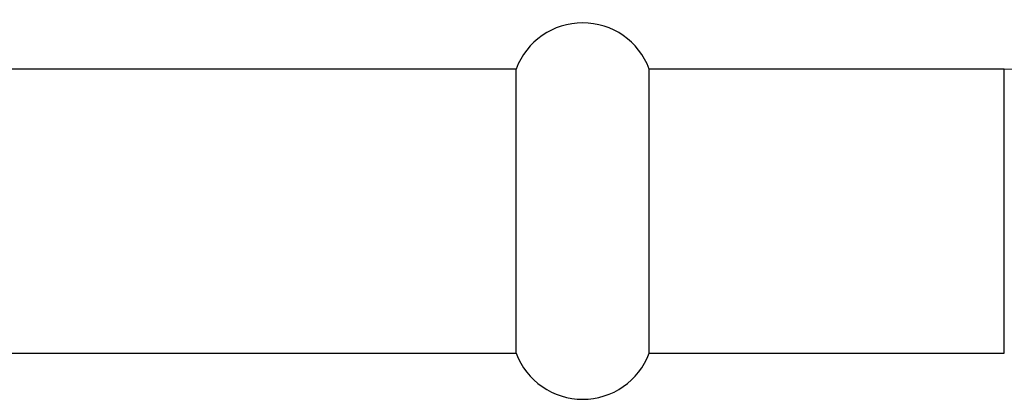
# Paper-space layout '_Top' of a CAD drawing. Header units: millimetres. Extents: x -25 to 96, y -233 to 25.
# Tile 6 of 7: x 25 to 53, y -5 to 5. Entities that reach past the tile are written whole.
import ezdxf

# ---------------------------------------------------------------- set-up
doc = ezdxf.new("R2010")
doc.units = ezdxf.units.MM

psp = doc.layouts.new('_Top')

# ---------------------------------------------------------------- linework, layer by layer
at = {"color": 7, "linetype": 'Continuous', "lineweight": 25}
for p, q in [((39.442, 4), (22.084, 4)), ((39.442, -4), (39.442, 4)), ((53.189, 4), (43.189, 4)), ((43.189, -4), (43.189, 4)), ((22.078, -4), (39.442, -4)), ((43.189, -4), (53.189, -4))]:
    psp.add_line(p, q, dxfattribs=at)
at = {"color": 8, "linetype": 'Continuous', "lineweight": 25}
psp.add_line((53.189, -4), (53.189, 4), dxfattribs=at)
at = {"color": 7, "linetype": 'Continuous', "lineweight": 25}
for centre, radius, start, end in [((41.316, 3.3), 2, 20.4873, 159.5127), ((53.189, 179), 175, 270, 277.22201), ((41.316, -3.3), 2, 200.4873, 339.5127)]:
    psp.add_arc(centre, radius, start, end, dxfattribs=at)

doc.saveas('drawing.dxf')
